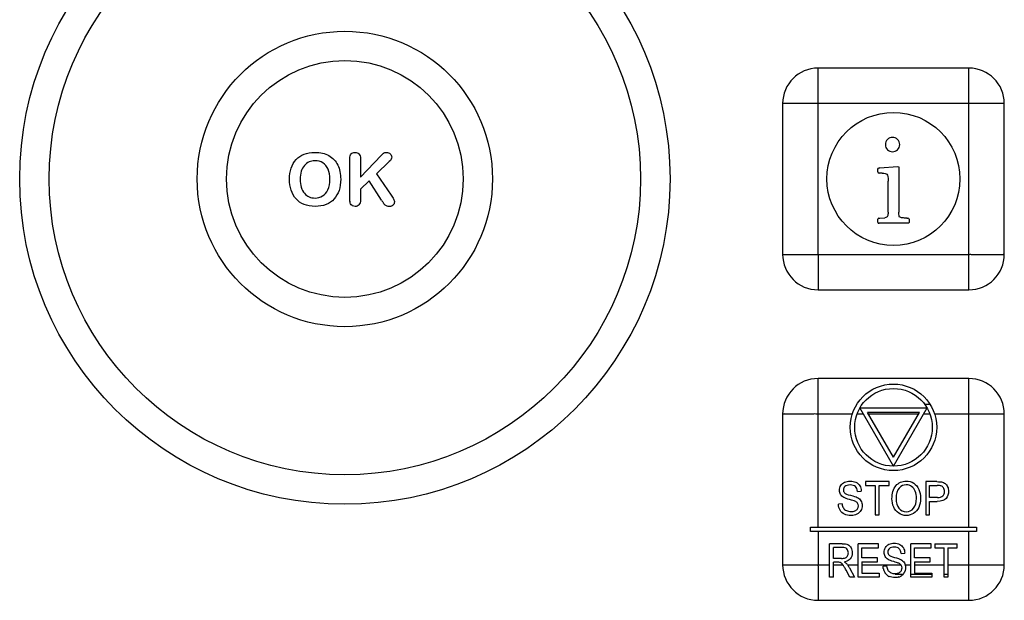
# Model space of a CAD drawing. Header units: millimetres. Extents: x 0 to 2500, y 0 to 2200.
# Tile 38 of 67: x 1816 to 1860, y 1100 to 1126. Entities that reach past the tile are written whole.
import ezdxf

# ---------------------------------------------------------------- set-up
doc = ezdxf.new("R2010")
doc.units = ezdxf.units.MM
doc.header["$LTSCALE"] = 143.407407
doc.layers.add('00_COMPONENTS', color=7, linetype='CONTINUOUS')

msp = doc.modelspace()

# ---------------------------------------------------------------- linework, layer by layer
at = {"layer": '00_COMPONENTS', "color": 7, "linetype": 'CONTINUOUS'}
for p, q in [((1851.587, 1115.358), (1851.587, 1123.759)), ((1858.387, 1123.758), (1851.587, 1123.758)), ((1849.987, 1122.158), (1849.987, 1115.358)), ((1859.987, 1122.158), (1851.587, 1122.158)), ((1858.387, 1113.758), (1858.387, 1122.158)), ((1859.987, 1115.358), (1859.987, 1122.158)), ((1830.46, 1117.914), (1830.46, 1119.669)), ((1830.939, 1118.841), (1831.877, 1119.82)), ((1830.939, 1119.669), (1830.939, 1118.841)), ((1832.241, 1119.543), (1831.66, 1118.993)), ((1831.66, 1118.993), (1832.329, 1118.033)), ((1854.283, 1119.204), (1854.31, 1119.238)), ((1854.283, 1119.078), (1854.283, 1119.204)), ((1854.4, 1119.022), (1854.347, 1119.025)), ((1854.371, 1119.26), (1855.171, 1119.318)), ((1854.483, 1119.025), (1854.4, 1119.022)), ((1855.171, 1119.318), (1855.224, 1119.308)), ((1855.224, 1119.308), (1855.23, 1119.27)), ((1855.23, 1119.27), (1855.23, 1117.265)), ((1831.33, 1118.672), (1830.939, 1118.297)), ((1831.895, 1117.803), (1831.33, 1118.672)), ((1854.744, 1117.262), (1854.744, 1118.66)), ((1830.939, 1118.297), (1830.939, 1117.809)), ((1854.283, 1116.804), (1854.283, 1116.942)), ((1854.334, 1116.993), (1854.371, 1116.996)), ((1855.64, 1116.758), (1854.336, 1116.758)), ((1854.371, 1116.996), (1854.598, 1117.006)), ((1855.595, 1116.993), (1855.638, 1116.993)), ((1855.678, 1116.764), (1855.64, 1116.758)), ((1855.691, 1116.806), (1855.678, 1116.764)), ((1855.691, 1116.942), (1855.691, 1116.806)), ((1849.986, 1115.358), (1858.387, 1115.358)), ((1851.587, 1113.758), (1858.387, 1113.758)), ((1851.587, 1103.058), (1851.587, 1109.759)), ((1858.387, 1109.758), (1851.587, 1109.758)), ((1853.471, 1108.433), (1856.502, 1108.433)), ((1854.987, 1105.808), (1853.471, 1108.433)), ((1854.987, 1105.808), (1856.502, 1108.433)), ((1856.395, 1108.596), (1856.637, 1108.596)), ((1849.987, 1108.158), (1849.987, 1101.358)), ((1853.132, 1108.158), (1851.587, 1108.158)), ((1853.63, 1108.158), (1853.343, 1108.158)), ((1856.156, 1108.233), (1853.818, 1108.233)), ((1854.987, 1106.208), (1853.818, 1108.233)), ((1856.113, 1108.158), (1853.861, 1108.158)), ((1854.987, 1106.208), (1856.156, 1108.233)), ((1856.631, 1108.158), (1856.344, 1108.158)), ((1859.987, 1108.158), (1856.842, 1108.158)), ((1858.387, 1103.058), (1858.387, 1108.158)), ((1859.987, 1101.358), (1859.987, 1108.158)), ((1854.79, 1105.108), (1853.72, 1105.108)), ((1853.72, 1105.108), (1853.72, 1104.931)), ((1853.72, 1104.931), (1854.165, 1104.931)), ((1854.165, 1104.931), (1854.165, 1103.608)), ((1854.344, 1104.931), (1854.79, 1104.931)), ((1854.344, 1103.608), (1854.344, 1104.931)), ((1854.79, 1104.931), (1854.79, 1105.108)), ((1856.95, 1105.108), (1856.441, 1105.108)), ((1856.441, 1105.108), (1856.441, 1103.608)), ((1856.619, 1104.931), (1856.964, 1104.931)), ((1856.619, 1104.395), (1856.619, 1104.931)), ((1853.366, 1104.671), (1853.537, 1104.686)), ((1856.968, 1104.395), (1856.619, 1104.395)), ((1852.671, 1104.107), (1852.503, 1104.09)), ((1856.619, 1104.218), (1856.965, 1104.218)), ((1856.619, 1103.608), (1856.619, 1104.218)), ((1854.165, 1103.608), (1854.344, 1103.608)), ((1856.441, 1103.608), (1856.619, 1103.608)), ((1851.237, 1103.058), (1858.737, 1103.058)), ((1851.237, 1102.858), (1851.237, 1103.058)), ((1858.737, 1103.058), (1858.737, 1102.858)), ((1858.737, 1102.858), (1851.237, 1102.858)), ((1851.587, 1102.858), (1851.587, 1101.358)), ((1858.387, 1099.758), (1858.387, 1102.858)), ((1852.671, 1102.308), (1852.106, 1102.308)), ((1852.106, 1100.808), (1852.106, 1102.308)), ((1852.678, 1102.143), (1852.274, 1102.143)), ((1852.274, 1101.646), (1852.274, 1102.143)), ((1854.315, 1102.308), (1853.393, 1102.308)), ((1853.393, 1100.808), (1853.393, 1102.308)), ((1853.561, 1102.131), (1854.315, 1102.131)), ((1853.561, 1101.672), (1853.561, 1102.131)), ((1854.315, 1102.131), (1854.315, 1102.308)), ((1856.691, 1102.308), (1855.769, 1102.308)), ((1855.769, 1100.808), (1855.769, 1102.308)), ((1855.938, 1102.131), (1856.691, 1102.131)), ((1855.938, 1101.672), (1855.938, 1102.131)), ((1856.691, 1102.131), (1856.691, 1102.308)), ((1856.858, 1102.308), (1857.868, 1102.308)), ((1856.858, 1102.308), (1856.858, 1102.131)), ((1856.858, 1102.131), (1857.278, 1102.131)), ((1857.278, 1100.808), (1857.278, 1102.131)), ((1857.446, 1102.131), (1857.868, 1102.131)), ((1857.446, 1102.131), (1857.446, 1100.808)), ((1857.868, 1102.131), (1857.868, 1102.308)), ((1854.267, 1101.672), (1853.561, 1101.672)), ((1854.267, 1101.496), (1854.267, 1101.672)), ((1855.335, 1101.871), (1855.497, 1101.886)), ((1856.643, 1101.672), (1855.938, 1101.672)), ((1856.643, 1101.496), (1856.643, 1101.672)), ((1849.986, 1101.358), (1852.106, 1101.358)), ((1852.637, 1101.646), (1852.274, 1101.646)), ((1852.47, 1101.474), (1852.274, 1101.474)), ((1852.274, 1100.808), (1852.274, 1101.474)), ((1852.274, 1101.358), (1852.704, 1101.358)), ((1852.915, 1101.358), (1853.393, 1101.358)), ((1853.007, 1101.217), (1853.229, 1100.808)), ((1853.561, 1101.496), (1854.267, 1101.496)), ((1853.561, 1101.496), (1853.561, 1100.985)), ((1853.561, 1101.358), (1855.322, 1101.358)), ((1854.52, 1101.29), (1854.679, 1101.307)), ((1855.518, 1101.358), (1855.769, 1101.358)), ((1855.938, 1101.496), (1856.643, 1101.496)), ((1855.938, 1101.496), (1855.938, 1100.985)), ((1855.938, 1101.358), (1857.278, 1101.358)), ((1857.446, 1101.358), (1858.387, 1101.358)), ((1852.274, 1100.808), (1852.106, 1100.808)), ((1853.017, 1100.808), (1852.848, 1101.12)), ((1853.229, 1100.808), (1853.017, 1100.808)), ((1854.344, 1100.808), (1853.393, 1100.808)), ((1853.561, 1100.985), (1854.344, 1100.985)), ((1854.344, 1100.985), (1854.344, 1100.808)), ((1855.413, 1100.92), (1855.056, 1100.92)), ((1856.72, 1100.92), (1855.769, 1100.92)), ((1856.72, 1100.808), (1855.769, 1100.808)), ((1855.938, 1100.985), (1856.72, 1100.985)), ((1856.72, 1100.985), (1856.72, 1100.808)), ((1857.446, 1100.92), (1857.278, 1100.92)), ((1857.446, 1100.808), (1857.278, 1100.808)), ((1851.587, 1099.758), (1858.387, 1099.758))]:
    msp.add_line(p, q, dxfattribs=at)
for centre, radius in [((1830.237, 1118.758), 14.671), ((1830.237, 1118.758), 13.339), ((1830.237, 1118.758), 6.661), ((1830.237, 1118.758), 5.339), ((1854.987, 1118.758), 3), ((1854.987, 1107.558), 1.95), ((1854.987, 1107.558), 1.75)]:
    msp.add_circle(centre, radius, dxfattribs=at)
for centre, radius, start, end in [((1851.588, 1122.157), 1.601, 90.0355, 179.968), ((1858.386, 1122.157), 1.601, 0.0355, 89.968), ((1832.083, 1119.793), 0.161, 117.0621, 124.9562), ((1831.376, 1117.815), 0.913, 183.3315, 184.6159), ((1838.548, 1121.682), 7.701, 210.2415, 211.1706), ((1837.973, 1121.336), 7.031, 211.1838, 211.3899), ((1830.697, 1117.763), 0.244, 236.1568, 241.0868), ((1851.588, 1115.359), 1.601, 180.0355, 269.968), ((1858.386, 1115.359), 1.601, 270.0355, 359.968), ((1851.588, 1108.157), 1.601, 90.0355, 179.968), ((1858.386, 1108.157), 1.601, 0.0355, 89.968), ((1851.588, 1101.359), 1.601, 180.0355, 269.968), ((1851.348, 1100.408), 1.656, 32.8736, 33.6993), ((1851.001, 1100.184), 2.069, 31.485, 32.854), ((1852.659, 1102.163), 0.68, 279.033, 282.3128), ((1851.918, 1100.615), 1.245, 30.1974, 32.7787), ((1851.799, 1100.545), 1.383, 29.0638, 30.2212), ((1855.11, 1101.215), 0.262, 355.0069, 0.0644), ((1855.111, 1101.242), 0.423, 10.2581, 15.9936), ((1858.386, 1101.359), 1.601, 270.0355, 359.968), ((1855.095, 1101.291), 0.574, 189.6462, 194.2956), ((1855.062, 1101.282), 0.541, 194.2547, 206.0048), ((1855.058, 1101.281), 0.536, 206.0379, 209.0662), ((1855.015, 1101.256), 0.486, 209.019, 214.2598), ((1854.962, 1101.224), 0.426, 237.7293, 243.6146), ((1854.985, 1101.269), 0.476, 243.5968, 246.5964), ((1855.04, 1101.357), 0.396, 238.4589, 242.8896), ((1855.029, 1101.334), 0.37, 242.8473, 248.0428), ((1855.055, 1101.49), 0.529, 266.2798, 270.0338), ((1855.085, 1101.302), 0.338, 291.2949, 294.6056), ((1855.074, 1101.287), 0.504, 288.1518, 297.7277), ((1855.109, 1101.221), 0.429, 297.6751, 303.1532), ((1855.104, 1101.21), 0.424, 325.9122, 331.2999), ((1855.04, 1101.246), 0.498, 331.2477, 335.9321), ((1855.06, 1101.237), 0.476, 335.9365, 340.723)]:
    msp.add_arc(centre, radius, start, end, dxfattribs=at)
for points in [[(1858.387, 1122.158), (1858.4, 1122.171), (1858.379, 1122.215), (1858.392, 1122.283), (1858.385, 1122.374), (1858.387, 1122.481), (1858.387, 1122.623), (1858.387, 1122.8), (1858.387, 1123.01), (1858.387, 1123.216), (1858.387, 1123.386), (1858.387, 1123.518), (1858.387, 1123.599), (1858.386, 1123.659), (1858.389, 1123.703), (1858.381, 1123.728), (1858.393, 1123.758), (1858.387, 1123.758)], [(1851.587, 1122.158), (1851.574, 1122.171), (1851.53, 1122.151), (1851.463, 1122.163), (1851.371, 1122.157), (1851.265, 1122.159), (1851.122, 1122.158), (1850.946, 1122.158), (1850.736, 1122.158), (1850.529, 1122.158), (1850.359, 1122.158), (1850.227, 1122.158), (1850.147, 1122.159), (1850.087, 1122.158), (1850.042, 1122.161), (1850.018, 1122.153), (1849.987, 1122.165), (1849.987, 1122.158)], [(1851.587, 1115.358), (1851.574, 1115.346), (1851.594, 1115.302), (1851.582, 1115.234), (1851.589, 1115.143), (1851.586, 1115.036), (1851.587, 1114.893), (1851.587, 1114.717), (1851.587, 1114.507), (1851.587, 1114.3), (1851.587, 1114.13), (1851.587, 1113.998), (1851.586, 1113.918), (1851.588, 1113.858), (1851.585, 1113.814), (1851.593, 1113.789), (1851.581, 1113.758), (1851.587, 1113.758)], [(1858.387, 1115.358), (1858.399, 1115.345), (1858.443, 1115.366), (1858.511, 1115.353), (1858.603, 1115.36), (1858.709, 1115.358), (1858.852, 1115.359), (1859.028, 1115.358), (1859.238, 1115.358), (1859.445, 1115.358), (1859.615, 1115.358), (1859.747, 1115.358), (1859.827, 1115.358), (1859.887, 1115.359), (1859.932, 1115.356), (1859.956, 1115.364), (1859.987, 1115.352), (1859.987, 1115.358)], [(1858.387, 1108.158), (1858.4, 1108.171), (1858.379, 1108.215), (1858.392, 1108.283), (1858.385, 1108.374), (1858.387, 1108.481), (1858.387, 1108.623), (1858.387, 1108.8), (1858.387, 1109.01), (1858.387, 1109.216), (1858.387, 1109.386), (1858.387, 1109.518), (1858.387, 1109.599), (1858.386, 1109.659), (1858.389, 1109.703), (1858.381, 1109.728), (1858.393, 1109.758), (1858.387, 1109.758)], [(1851.587, 1108.158), (1851.574, 1108.171), (1851.53, 1108.151), (1851.463, 1108.163), (1851.371, 1108.157), (1851.265, 1108.159), (1851.122, 1108.158), (1850.946, 1108.158), (1850.736, 1108.158), (1850.529, 1108.158), (1850.359, 1108.158), (1850.227, 1108.158), (1850.147, 1108.159), (1850.087, 1108.158), (1850.042, 1108.161), (1850.018, 1108.153), (1849.987, 1108.165), (1849.987, 1108.158)], [(1851.587, 1101.358), (1851.574, 1101.346), (1851.594, 1101.302), (1851.582, 1101.234), (1851.589, 1101.143), (1851.586, 1101.036), (1851.587, 1100.893), (1851.587, 1100.717), (1851.587, 1100.507), (1851.587, 1100.3), (1851.587, 1100.13), (1851.587, 1099.998), (1851.586, 1099.918), (1851.588, 1099.858), (1851.585, 1099.814), (1851.593, 1099.789), (1851.581, 1099.758), (1851.587, 1099.758)], [(1858.387, 1101.358), (1858.399, 1101.345), (1858.443, 1101.366), (1858.511, 1101.353), (1858.603, 1101.36), (1858.709, 1101.358), (1858.852, 1101.359), (1859.028, 1101.358), (1859.238, 1101.358), (1859.445, 1101.358), (1859.615, 1101.358), (1859.747, 1101.358), (1859.827, 1101.358), (1859.887, 1101.359), (1859.932, 1101.356), (1859.956, 1101.364), (1859.987, 1101.352), (1859.987, 1101.358)]]:
    msp.add_open_spline(points, degree=3, knots=[0, 0, 0, 0, 0.033934, 0.067295, 0.134632, 0.201683, 0.268482, 0.401232, 0.532623, 0.66221, 0.789046, 0.85074, 0.910309, 0.938688, 0.965279, 0.988181, 1, 1, 1, 1], dxfattribs=at)
for points in [[(1854.72, 1120.537), (1854.656, 1120.476), (1854.624, 1120.398), (1854.624, 1120.308)], [(1854.624, 1120.308), (1854.624, 1120.214), (1854.656, 1120.137), (1854.72, 1120.076)], [(1854.947, 1120.63), (1854.859, 1120.63), (1854.784, 1120.598), (1854.72, 1120.537)], [(1855.174, 1120.537), (1855.11, 1120.598), (1855.032, 1120.63), (1854.947, 1120.63)], [(1855.27, 1120.308), (1855.27, 1120.398), (1855.238, 1120.476), (1855.174, 1120.537)], [(1855.174, 1120.076), (1855.238, 1120.137), (1855.27, 1120.214), (1855.27, 1120.308)], [(1828.041, 1119.63), (1828.139, 1119.736), (1828.26, 1119.817), (1828.402, 1119.873)], [(1828.402, 1119.873), (1828.543, 1119.929), (1828.704, 1119.958), (1828.885, 1119.958)], [(1828.885, 1119.958), (1829.129, 1119.958), (1829.339, 1119.908), (1829.514, 1119.809)], [(1830.46, 1119.669), (1830.46, 1119.765), (1830.481, 1119.838), (1830.523, 1119.886)], [(1830.523, 1119.886), (1830.565, 1119.934), (1830.623, 1119.958), (1830.697, 1119.958)], [(1830.697, 1119.958), (1830.768, 1119.958), (1830.826, 1119.934), (1830.871, 1119.886)], [(1830.871, 1119.886), (1830.916, 1119.838), (1830.939, 1119.765), (1830.939, 1119.669)], [(1831.877, 1119.82), (1831.922, 1119.867), (1831.959, 1119.902), (1831.991, 1119.925)], [(1832.01, 1119.936), (1832.039, 1119.951), (1832.075, 1119.958), (1832.118, 1119.958)], [(1832.118, 1119.958), (1832.186, 1119.958), (1832.242, 1119.937), (1832.284, 1119.897)], [(1832.284, 1119.897), (1832.326, 1119.857), (1832.349, 1119.809), (1832.349, 1119.751)], [(1854.72, 1120.076), (1854.784, 1120.014), (1854.859, 1119.985), (1854.947, 1119.985)], [(1854.947, 1119.985), (1855.032, 1119.985), (1855.11, 1120.014), (1855.174, 1120.076)], [(1827.814, 1119.244), (1827.866, 1119.395), (1827.941, 1119.524), (1828.041, 1119.63)], [(1828.619, 1119.524), (1828.539, 1119.488), (1828.468, 1119.435), (1828.41, 1119.367)], [(1828.885, 1119.578), (1828.788, 1119.578), (1828.699, 1119.559), (1828.619, 1119.524)], [(1829.24, 1119.48), (1829.137, 1119.545), (1829.018, 1119.578), (1828.885, 1119.578)], [(1829.479, 1119.193), (1829.424, 1119.319), (1829.343, 1119.416), (1829.24, 1119.48)], [(1829.514, 1119.809), (1829.689, 1119.709), (1829.823, 1119.569), (1829.913, 1119.385)], [(1832.349, 1119.751), (1832.349, 1119.68), (1832.312, 1119.611), (1832.241, 1119.543)], [(1827.737, 1118.745), (1827.737, 1118.925), (1827.763, 1119.092), (1827.814, 1119.244)], [(1828.271, 1119.104), (1828.238, 1118.997), (1828.221, 1118.877), (1828.221, 1118.745)], [(1828.41, 1119.367), (1828.352, 1119.298), (1828.305, 1119.21), (1828.271, 1119.104)], [(1829.564, 1118.745), (1829.564, 1118.917), (1829.535, 1119.066), (1829.479, 1119.193)], [(1829.913, 1119.385), (1830.003, 1119.202), (1830.048, 1118.988), (1830.048, 1118.741)], [(1854.283, 1119.078), (1854.283, 1119.044), (1854.304, 1119.027), (1854.347, 1119.025)], [(1854.371, 1119.26), (1854.347, 1119.257), (1854.326, 1119.249), (1854.31, 1119.238)], [(1854.483, 1119.025), (1854.579, 1119.025), (1854.648, 1119.006), (1854.685, 1118.971)], [(1827.811, 1118.25), (1827.761, 1118.402), (1827.737, 1118.568), (1827.737, 1118.745)], [(1828.221, 1118.745), (1828.221, 1118.609), (1828.238, 1118.489), (1828.271, 1118.381)], [(1829.473, 1118.273), (1829.533, 1118.4), (1829.564, 1118.558), (1829.564, 1118.745)], [(1830.048, 1118.741), (1830.048, 1118.558), (1830.023, 1118.392), (1829.974, 1118.244)], [(1854.685, 1118.971), (1854.723, 1118.934), (1854.744, 1118.83), (1854.744, 1118.66)], [(1828.032, 1117.859), (1827.935, 1117.967), (1827.861, 1118.098), (1827.811, 1118.25)], [(1828.271, 1118.381), (1828.305, 1118.271), (1828.353, 1118.181), (1828.415, 1118.11)], [(1828.415, 1118.11), (1828.476, 1118.04), (1828.547, 1117.986), (1828.627, 1117.951)], [(1829.227, 1117.99), (1829.331, 1118.051), (1829.411, 1118.144), (1829.473, 1118.273)], [(1829.974, 1118.244), (1829.924, 1118.094), (1829.85, 1117.966), (1829.752, 1117.856)], [(1828.399, 1117.607), (1828.252, 1117.666), (1828.13, 1117.75), (1828.032, 1117.859)], [(1828.627, 1117.951), (1828.708, 1117.916), (1828.794, 1117.898), (1828.891, 1117.898)], [(1828.891, 1117.898), (1829.013, 1117.898), (1829.124, 1117.929), (1829.227, 1117.99)], [(1829.752, 1117.856), (1829.652, 1117.747), (1829.532, 1117.663), (1829.388, 1117.605)], [(1830.464, 1117.762), (1830.462, 1117.8), (1830.46, 1117.851), (1830.46, 1117.914)], [(1830.473, 1117.688), (1830.469, 1117.704), (1830.467, 1117.723), (1830.465, 1117.742)], [(1830.492, 1117.637), (1830.484, 1117.652), (1830.478, 1117.669), (1830.473, 1117.688)], [(1830.939, 1117.809), (1830.939, 1117.71), (1830.916, 1117.637), (1830.871, 1117.589)], [(1832.079, 1117.56), (1832.036, 1117.589), (1832.001, 1117.626), (1831.972, 1117.674)], [(1832.329, 1118.033), (1832.376, 1117.966), (1832.411, 1117.908), (1832.435, 1117.857)], [(1832.471, 1117.713), (1832.471, 1117.66), (1832.45, 1117.615), (1832.408, 1117.576)], [(1832.435, 1117.857), (1832.458, 1117.808), (1832.471, 1117.76), (1832.471, 1117.713)], [(1828.894, 1117.518), (1828.709, 1117.518), (1828.543, 1117.549), (1828.399, 1117.607)], [(1829.388, 1117.605), (1829.244, 1117.547), (1829.079, 1117.518), (1828.894, 1117.518)], [(1830.561, 1117.561), (1830.532, 1117.581), (1830.509, 1117.606), (1830.492, 1117.637)], [(1830.697, 1117.518), (1830.655, 1117.518), (1830.617, 1117.529), (1830.579, 1117.55)], [(1830.871, 1117.589), (1830.826, 1117.542), (1830.768, 1117.518), (1830.697, 1117.518)], [(1832.241, 1117.518), (1832.173, 1117.518), (1832.12, 1117.533), (1832.079, 1117.56)], [(1832.408, 1117.576), (1832.366, 1117.537), (1832.312, 1117.518), (1832.241, 1117.518)], [(1854.744, 1117.262), (1854.744, 1117.177), (1854.734, 1117.116), (1854.718, 1117.078)], [(1855.264, 1117.041), (1855.24, 1117.06), (1855.23, 1117.134), (1855.23, 1117.265)], [(1854.334, 1116.993), (1854.299, 1116.99), (1854.283, 1116.974), (1854.283, 1116.942)], [(1854.283, 1116.804), (1854.283, 1116.772), (1854.299, 1116.758), (1854.336, 1116.758)], [(1854.718, 1117.078), (1854.702, 1117.041), (1854.662, 1117.017), (1854.598, 1117.006)], [(1855.395, 1117.002), (1855.331, 1117.009), (1855.288, 1117.022), (1855.264, 1117.041)], [(1855.595, 1116.993), (1855.523, 1116.993), (1855.456, 1116.996), (1855.395, 1117.002)], [(1855.691, 1116.942), (1855.691, 1116.974), (1855.672, 1116.993), (1855.638, 1116.993)], [(1852.554, 1104.721), (1852.554, 1104.796), (1852.574, 1104.867), (1852.612, 1104.932)], [(1852.612, 1104.932), (1852.651, 1104.998), (1852.707, 1105.048), (1852.782, 1105.082)], [(1852.8, 1104.892), (1852.751, 1104.848), (1852.727, 1104.795), (1852.727, 1104.734)], [(1852.782, 1105.082), (1852.856, 1105.116), (1852.938, 1105.134), (1853.03, 1105.134)], [(1853.037, 1104.959), (1852.928, 1104.959), (1852.85, 1104.936), (1852.8, 1104.892)], [(1853.03, 1105.134), (1853.129, 1105.134), (1853.217, 1105.115), (1853.294, 1105.08)], [(1853.272, 1104.886), (1853.218, 1104.934), (1853.14, 1104.959), (1853.037, 1104.959)], [(1853.366, 1104.671), (1853.357, 1104.766), (1853.325, 1104.837), (1853.272, 1104.886)], [(1853.294, 1105.08), (1853.37, 1105.044), (1853.429, 1104.992), (1853.47, 1104.922)], [(1853.47, 1104.922), (1853.511, 1104.853), (1853.533, 1104.774), (1853.537, 1104.686)], [(1854.919, 1104.339), (1854.919, 1104.587), (1854.979, 1104.782), (1855.099, 1104.923)], [(1855.099, 1104.923), (1855.219, 1105.064), (1855.375, 1105.135), (1855.566, 1105.135)], [(1855.24, 1104.819), (1855.149, 1104.723), (1855.103, 1104.561), (1855.103, 1104.336)], [(1855.567, 1104.964), (1855.44, 1104.964), (1855.331, 1104.915), (1855.24, 1104.819)], [(1855.566, 1105.135), (1855.69, 1105.135), (1855.802, 1105.101), (1855.902, 1105.035)], [(1855.807, 1104.888), (1855.735, 1104.938), (1855.655, 1104.964), (1855.567, 1104.964)], [(1855.97, 1104.677), (1855.933, 1104.768), (1855.879, 1104.838), (1855.807, 1104.888)], [(1855.902, 1105.035), (1856.002, 1104.969), (1856.079, 1104.877), (1856.131, 1104.758)], [(1856.131, 1104.758), (1856.184, 1104.64), (1856.21, 1104.506), (1856.21, 1104.356)], [(1856.95, 1105.108), (1857.039, 1105.108), (1857.107, 1105.103), (1857.155, 1105.094)], [(1857.131, 1104.917), (1857.101, 1104.926), (1857.046, 1104.931), (1856.964, 1104.931)], [(1857.244, 1104.829), (1857.215, 1104.874), (1857.177, 1104.904), (1857.131, 1104.917)], [(1857.155, 1105.094), (1857.221, 1105.082), (1857.277, 1105.058), (1857.322, 1105.023)], [(1857.287, 1104.668), (1857.287, 1104.731), (1857.272, 1104.784), (1857.244, 1104.829)], [(1857.322, 1105.023), (1857.366, 1104.989), (1857.402, 1104.94), (1857.429, 1104.879)], [(1857.429, 1104.879), (1857.457, 1104.817), (1857.471, 1104.748), (1857.471, 1104.674)], [(1852.601, 1104.533), (1852.57, 1104.589), (1852.554, 1104.651), (1852.554, 1104.721)], [(1852.746, 1104.394), (1852.682, 1104.431), (1852.633, 1104.478), (1852.601, 1104.533)], [(1852.727, 1104.734), (1852.727, 1104.68), (1852.744, 1104.636), (1852.779, 1104.601)], [(1853.007, 1104.3), (1852.882, 1104.333), (1852.796, 1104.364), (1852.746, 1104.394)], [(1852.779, 1104.601), (1852.813, 1104.566), (1852.903, 1104.53), (1853.048, 1104.493)], [(1853.048, 1104.493), (1853.194, 1104.457), (1853.293, 1104.425), (1853.347, 1104.397)], [(1853.347, 1104.397), (1853.426, 1104.357), (1853.484, 1104.306), (1853.521, 1104.244)], [(1854.996, 1103.964), (1854.945, 1104.082), (1854.919, 1104.207), (1854.919, 1104.339)], [(1855.103, 1104.336), (1855.103, 1104.155), (1855.147, 1104.012), (1855.234, 1103.908)], [(1855.896, 1103.91), (1855.982, 1104.015), (1856.026, 1104.164), (1856.026, 1104.357)], [(1856.026, 1104.357), (1856.026, 1104.479), (1856.007, 1104.585), (1855.97, 1104.677)], [(1856.21, 1104.356), (1856.21, 1104.204), (1856.183, 1104.068), (1856.128, 1103.948)], [(1857.361, 1104.35), (1857.288, 1104.262), (1857.156, 1104.218), (1856.965, 1104.218)], [(1856.968, 1104.395), (1857.083, 1104.395), (1857.165, 1104.419), (1857.214, 1104.467)], [(1857.214, 1104.467), (1857.262, 1104.514), (1857.287, 1104.581), (1857.287, 1104.668)], [(1857.471, 1104.674), (1857.471, 1104.547), (1857.434, 1104.438), (1857.361, 1104.35)], [(1852.577, 1103.82), (1852.53, 1103.9), (1852.505, 1103.99), (1852.503, 1104.09)], [(1852.671, 1104.107), (1852.679, 1104.031), (1852.697, 1103.969), (1852.727, 1103.921)], [(1852.727, 1103.921), (1852.756, 1103.873), (1852.801, 1103.834), (1852.863, 1103.805)], [(1853.247, 1104.227), (1853.21, 1104.243), (1853.13, 1104.267), (1853.007, 1104.3)], [(1853.368, 1104.138), (1853.344, 1104.173), (1853.303, 1104.203), (1853.247, 1104.227)], [(1853.251, 1103.795), (1853.302, 1103.817), (1853.341, 1103.848), (1853.367, 1103.887)], [(1853.367, 1103.887), (1853.392, 1103.925), (1853.405, 1103.968), (1853.405, 1104.016)], [(1853.405, 1104.016), (1853.405, 1104.063), (1853.392, 1104.104), (1853.368, 1104.138)], [(1853.578, 1104.032), (1853.578, 1103.952), (1853.556, 1103.876), (1853.515, 1103.806)], [(1853.521, 1104.244), (1853.558, 1104.183), (1853.578, 1104.112), (1853.578, 1104.032)], [(1855.224, 1103.684), (1855.124, 1103.753), (1855.048, 1103.846), (1854.996, 1103.964)], [(1855.234, 1103.908), (1855.322, 1103.804), (1855.431, 1103.753), (1855.564, 1103.753)], [(1855.564, 1103.753), (1855.698, 1103.753), (1855.809, 1103.805), (1855.896, 1103.91)], [(1856.128, 1103.948), (1856.072, 1103.827), (1855.994, 1103.736), (1855.893, 1103.675)], [(1852.771, 1103.642), (1852.688, 1103.681), (1852.623, 1103.74), (1852.577, 1103.82)], [(1853.078, 1103.583), (1852.956, 1103.583), (1852.854, 1103.603), (1852.771, 1103.642)], [(1852.863, 1103.805), (1852.924, 1103.775), (1852.993, 1103.761), (1853.07, 1103.761)], [(1853.07, 1103.761), (1853.138, 1103.761), (1853.198, 1103.772), (1853.251, 1103.795)], [(1853.338, 1103.641), (1853.261, 1103.603), (1853.174, 1103.583), (1853.078, 1103.583)], [(1853.515, 1103.806), (1853.474, 1103.735), (1853.415, 1103.68), (1853.338, 1103.641)], [(1855.565, 1103.583), (1855.438, 1103.583), (1855.323, 1103.616), (1855.224, 1103.684)], [(1855.893, 1103.675), (1855.791, 1103.613), (1855.682, 1103.583), (1855.565, 1103.583)], [(1852.671, 1102.308), (1852.784, 1102.308), (1852.871, 1102.294), (1852.93, 1102.267)], [(1852.885, 1102.074), (1852.841, 1102.119), (1852.772, 1102.143), (1852.678, 1102.143)], [(1852.93, 1102.267), (1852.989, 1102.241), (1853.036, 1102.193), (1853.071, 1102.125)], [(1853.071, 1102.125), (1853.107, 1102.057), (1853.125, 1101.981), (1853.125, 1101.899)], [(1854.569, 1101.921), (1854.569, 1101.996), (1854.587, 1102.067), (1854.623, 1102.132)], [(1854.623, 1102.132), (1854.66, 1102.198), (1854.713, 1102.248), (1854.783, 1102.282)], [(1854.801, 1102.092), (1854.754, 1102.048), (1854.731, 1101.995), (1854.731, 1101.934)], [(1854.783, 1102.282), (1854.853, 1102.316), (1854.931, 1102.334), (1855.017, 1102.334)], [(1855.024, 1102.159), (1854.922, 1102.159), (1854.848, 1102.136), (1854.801, 1102.092)], [(1855.017, 1102.334), (1855.111, 1102.334), (1855.195, 1102.315), (1855.267, 1102.28)], [(1855.246, 1102.086), (1855.196, 1102.134), (1855.122, 1102.159), (1855.024, 1102.159)], [(1855.267, 1102.28), (1855.339, 1102.244), (1855.395, 1102.192), (1855.434, 1102.122)], [(1855.434, 1102.122), (1855.472, 1102.053), (1855.493, 1101.974), (1855.497, 1101.886)], [(1852.637, 1101.646), (1852.713, 1101.646), (1852.774, 1101.656), (1852.818, 1101.674)], [(1852.818, 1101.674), (1852.861, 1101.692), (1852.894, 1101.723), (1852.917, 1101.764)], [(1852.951, 1101.899), (1852.951, 1101.97), (1852.928, 1102.028), (1852.885, 1102.074)], [(1852.917, 1101.764), (1852.94, 1101.805), (1852.951, 1101.85), (1852.951, 1101.899)], [(1853.125, 1101.899), (1853.125, 1101.793), (1853.095, 1101.703), (1853.037, 1101.63)], [(1854.613, 1101.733), (1854.583, 1101.789), (1854.569, 1101.851), (1854.569, 1101.921)], [(1854.749, 1101.594), (1854.689, 1101.631), (1854.643, 1101.678), (1854.613, 1101.733)], [(1854.731, 1101.934), (1854.731, 1101.88), (1854.748, 1101.836), (1854.781, 1101.801)], [(1854.781, 1101.801), (1854.813, 1101.766), (1854.897, 1101.73), (1855.035, 1101.693)], [(1855.035, 1101.693), (1855.172, 1101.657), (1855.266, 1101.625), (1855.317, 1101.597)], [(1855.335, 1101.871), (1855.326, 1101.966), (1855.297, 1102.037), (1855.246, 1102.086)], [(1852.564, 1101.466), (1852.545, 1101.471), (1852.513, 1101.474), (1852.47, 1101.474)], [(1852.59, 1101.457), (1852.581, 1101.461), (1852.572, 1101.464), (1852.564, 1101.466)], [(1852.64, 1101.427), (1852.624, 1101.439), (1852.607, 1101.45), (1852.59, 1101.457)], [(1852.704, 1101.358), (1852.681, 1101.389), (1852.66, 1101.412), (1852.64, 1101.427)], [(1852.726, 1101.327), (1852.718, 1101.338), (1852.711, 1101.349), (1852.704, 1101.358)], [(1852.848, 1101.121), (1852.817, 1101.178), (1852.79, 1101.225), (1852.765, 1101.265)], [(1852.766, 1101.491), (1852.81, 1101.465), (1852.844, 1101.441), (1852.867, 1101.416)], [(1853.037, 1101.63), (1852.984, 1101.564), (1852.907, 1101.52), (1852.804, 1101.498)], [(1852.915, 1101.358), (1852.9, 1101.379), (1852.883, 1101.398), (1852.867, 1101.416)], [(1852.915, 1101.358), (1852.932, 1101.337), (1852.948, 1101.314), (1852.964, 1101.289)], [(1854.529, 1101.195), (1854.523, 1101.225), (1854.52, 1101.257), (1854.52, 1101.29)], [(1854.679, 1101.307), (1854.686, 1101.231), (1854.703, 1101.17), (1854.731, 1101.122)], [(1854.996, 1101.5), (1854.878, 1101.533), (1854.796, 1101.564), (1854.749, 1101.594)], [(1855.2, 1101.436), (1855.159, 1101.452), (1855.091, 1101.473), (1854.996, 1101.5)], [(1855.222, 1101.427), (1855.216, 1101.43), (1855.209, 1101.433), (1855.2, 1101.436)], [(1855.322, 1101.358), (1855.298, 1101.385), (1855.265, 1101.408), (1855.222, 1101.427)], [(1855.317, 1101.597), (1855.391, 1101.557), (1855.446, 1101.506), (1855.481, 1101.444)], [(1855.337, 1101.338), (1855.333, 1101.345), (1855.327, 1101.352), (1855.322, 1101.358)], [(1855.372, 1101.216), (1855.372, 1101.263), (1855.36, 1101.304), (1855.337, 1101.338)], [(1855.481, 1101.444), (1855.497, 1101.418), (1855.509, 1101.389), (1855.518, 1101.358)], [(1855.535, 1101.232), (1855.535, 1101.179), (1855.526, 1101.128), (1855.509, 1101.079)], [(1855.527, 1101.317), (1855.532, 1101.29), (1855.535, 1101.262), (1855.535, 1101.232)], [(1854.735, 1100.863), (1854.687, 1100.894), (1854.646, 1100.934), (1854.613, 1100.982)], [(1854.731, 1101.122), (1854.754, 1101.081), (1854.788, 1101.047), (1854.833, 1101.02)], [(1855.063, 1100.783), (1854.959, 1100.783), (1854.87, 1100.8), (1854.796, 1100.832)], [(1854.89, 1100.991), (1854.93, 1100.974), (1854.974, 1100.965), (1855.021, 1100.962)], [(1855.056, 1100.961), (1855.112, 1100.961), (1855.163, 1100.969), (1855.208, 1100.987)], [(1855.231, 1100.809), (1855.179, 1100.792), (1855.123, 1100.783), (1855.063, 1100.783)], [(1855.226, 1100.995), (1855.275, 1101.017), (1855.311, 1101.048), (1855.336, 1101.087)], [(1855.336, 1101.087), (1855.344, 1101.1), (1855.351, 1101.113), (1855.356, 1101.127)], [(1855.455, 1100.972), (1855.426, 1100.928), (1855.389, 1100.892), (1855.344, 1100.862)], [(1855.356, 1101.127), (1855.364, 1101.148), (1855.369, 1101.17), (1855.371, 1101.193)]]:
    msp.add_open_spline(points, degree=3, dxfattribs=at)

doc.saveas('drawing.dxf')
